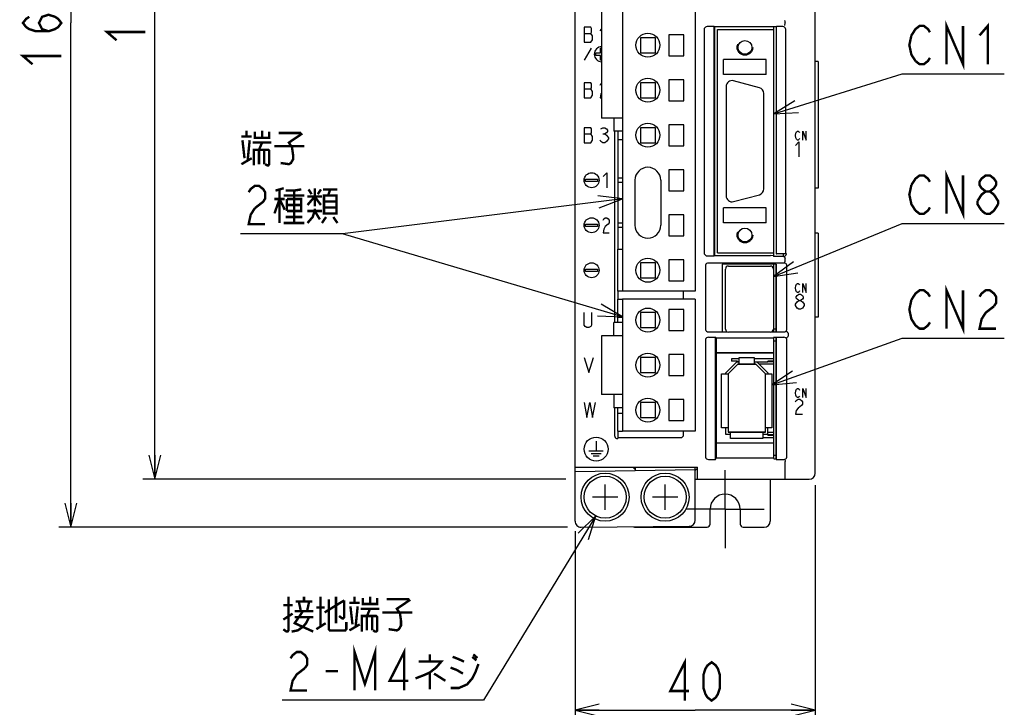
# Model space of a CAD drawing. Extents: x 0 to 840, y 0 to 594.
# Tile 4 of 21: x 327 to 492, y 242 to 357. Entities that reach past the tile are written whole.
import ezdxf

# ---------------------------------------------------------------- set-up
doc = ezdxf.new("R2010")
doc.units = 0
doc.header["$LTSCALE"] = 46.2
doc.linetypes.add('CENTER', pattern=[0.6, 0.375, -0.075, 0.075, -0.075])
doc.linetypes.add('HIDDEN', pattern=[0.2, 0.1, -0.1])
doc.layers.get('0').update_dxf_attribs({"linetype": 'CONTINUOUS'})
for name, color, linetype in [('ALL_AXIS', 7, 'CONTINUOUS'), ('ALL_CURVE', 7, 'CONTINUOUS'), ('ALL_DIM', 7, 'CONTINUOUS'), ('ALL_FEATURES', 7, 'CONTINUOUS'), ('ALL_NOTE', 7, 'CONTINUOUS'), ('DEFAULT_2', 8, 'HIDDEN')]:
    doc.layers.add(name, color=color, linetype=linetype)
doc.dimstyles.get("Standard").update_dxf_attribs({"dimtxt": 2.5, "dimasz": 2.5, "dimexe": 1.25, "dimexo": 0.625, "dimtad": 1, "dimcen": 2.5, "dimazin": 3, "dimtfac": 1, "dimtmove": 0, "dimatfit": 3})

# ---------------------------------------------------------------- blocks, each defined once
blk = doc.blocks.new('_OPEN')
at = {"color": 0, "linetype": 'BYBLOCK'}
for p, q in [((0, 0), (-1, 0.25)), ((-1, -0.25), (0, 0)), ((-1, 0), (0, 0))]:
    blk.add_line(p, q, dxfattribs=at)
blk = doc.blocks.new('*D2')
at = {"layer": 'ALL_DIM', "color": 2, "linetype": 'CONTINUOUS'}
for p, q in [((419.24, 440), (334, 440)), ((336, 440), (336, 356)), ((336, 272), (336, 356)), ((418.73, 272), (334, 272))]:
    blk.add_line(p, q, dxfattribs=at)
at = {"layer": 'ALL_DIM', "color": 2, "linetype": 'CONTINUOUS', "xscale": 4, "yscale": 4, "zscale": 4}
for p, rotation in [((336, 440), 90), ((336, 272), 270)]:
    blk.add_blockref('_OPEN', p, dxfattribs=dict(at, rotation=rotation))
blk = doc.blocks.new('*D3')
at = {"layer": 'ALL_DIM', "color": 2, "linetype": 'CONTINUOUS'}
for p, q in [((418.94, 440), (348, 440)), ((350, 440), (350, 360)), ((350, 280), (350, 360)), ((418.44, 280), (348, 280))]:
    blk.add_line(p, q, dxfattribs=at)
at = {"layer": 'ALL_DIM', "color": 2, "linetype": 'CONTINUOUS', "xscale": 4, "yscale": 4, "zscale": 4}
for p, rotation in [((350, 440), 90), ((350, 280), 270)]:
    blk.add_blockref('_OPEN', p, dxfattribs=dict(at, rotation=rotation))
blk = doc.blocks.new('*D4')
at = {"layer": 'ALL_DIM', "color": 2, "linetype": 'CONTINUOUS'}
for p, q in [((460, 279), (460, 239.5)), ((420, 271.35), (420, 239.5)), ((420, 241.5), (440, 241.5)), ((460, 241.5), (440, 241.5))]:
    blk.add_line(p, q, dxfattribs=at)
at = {"layer": 'ALL_DIM', "color": 2, "linetype": 'CONTINUOUS', "xscale": 4, "yscale": 4, "zscale": 4, "rotation": 180}
blk.add_blockref('_OPEN', (420, 241.5), dxfattribs=at)
at = {"layer": 'ALL_DIM', "color": 2, "linetype": 'CONTINUOUS', "xscale": 4, "yscale": 4, "zscale": 4}
blk.add_blockref('_OPEN', (460, 241.5), dxfattribs=at)

msp = doc.modelspace()

# ---------------------------------------------------------------- linework, layer by layer
at = {"color": 7, "linetype": 'CONTINUOUS'}
for p, q in [((427.1, 336.6), (427.1, 318.3)), ((427.1, 311.3), (427.1, 310)), ((447.35, 300.05), (446.08, 300.05)), ((453.1, 300.05), (449.85, 300.05)), ((453.1, 299.65), (452.1, 299.65)), ((453.1, 299.55), (452.1, 299.55)), ((427.1, 288), (427.1, 286.755)), ((452.1, 287.45), (453.1, 287.45)), ((452.1, 287.35), (453.1, 287.35)), ((451.3, 286.95), (453.1, 286.95))]:
    msp.add_line(p, q, dxfattribs=at)
at = {"layer": 'ALL_AXIS', "color": 7, "linetype": 'CONTINUOUS'}
for p, q in [((427.875, 393.3), (427.875, 311.3)), ((440.025, 388.1), (440.025, 311.3)), ((424.425, 364.45), (424.425, 340.15)), ((453.1, 354.9), (453.1, 355.36)), ((435.625, 354.05), (435.625, 350.55)), ((438.125, 354.05), (435.625, 354.05)), ((438.125, 350.55), (438.125, 354.05)), ((435.625, 350.55), (438.125, 350.55)), ((435.625, 346.55), (435.625, 343.05)), ((438.125, 346.55), (435.625, 346.55)), ((438.125, 343.05), (438.125, 346.55)), ((450.709, 345.214), (446.409, 346.366)), ((445.15, 345.4), (445.15, 327.2)), ((435.625, 343.05), (438.125, 343.05)), ((451.45, 328.352), (451.45, 344.248)), ((427.875, 340.15), (424.425, 340.15)), ((438.125, 339.05), (435.625, 339.05)), ((435.625, 339.05), (435.625, 335.55)), ((438.125, 335.55), (438.125, 339.05)), ((435.625, 335.55), (438.125, 335.55)), ((438.125, 331.55), (435.625, 331.55)), ((435.625, 331.55), (435.625, 328.05)), ((438.125, 328.05), (438.125, 331.55)), ((435.625, 328.05), (438.125, 328.05)), ((446.409, 326.234), (450.709, 327.386)), ((438.125, 324.05), (435.625, 324.05)), ((435.625, 324.05), (435.625, 320.55)), ((438.125, 320.55), (438.125, 324.05)), ((435.625, 320.55), (438.125, 320.55)), ((453.1, 317.1), (453.1, 317.7)), ((454.7, 317.1), (454.7, 317.544)), ((438.125, 316.55), (435.625, 316.55)), ((435.625, 316.55), (435.625, 313.05)), ((438.125, 313.05), (438.125, 316.55)), ((445.05, 305), (445.05, 315)), ((445.55, 315.5), (452.55, 315.5)), ((453.05, 315), (453.05, 305)), ((453.1, 304.55), (453.1, 315.8)), ((453.1, 314.905), (453.05, 314.905)), ((435.625, 313.05), (438.125, 313.05)), ((440.025, 311.3), (427.875, 311.3)), ((440.025, 310), (427.875, 310)), ((427.875, 310), (427.875, 288)), ((440.025, 310), (440.025, 288)), ((433.375, 307.75), (430.875, 307.75)), ((430.875, 307.75), (430.875, 305.25)), ((433.375, 305.25), (433.375, 307.75)), ((438.125, 308.25), (435.625, 308.25)), ((435.625, 308.25), (435.625, 304.75)), ((438.125, 304.75), (438.125, 308.25)), ((430.875, 305.25), (433.375, 305.25)), ((427.875, 303.9), (424.425, 303.9)), ((424.425, 303.9), (424.425, 294.1)), ((435.625, 304.75), (438.125, 304.75)), ((452.55, 304.5), (445.55, 304.5)), ((453.1, 305.095), (453.05, 305.095)), ((453.1, 305.05), (453.5, 305.05)), ((453.1, 284), (453.1, 303.602)), ((453.1, 303.05), (453.5, 303.05)), ((438.125, 300.75), (435.625, 300.75)), ((435.625, 300.75), (435.625, 297.25)), ((438.125, 297.25), (438.125, 300.75)), ((435.625, 297.25), (438.125, 297.25)), ((427.875, 294.1), (424.425, 294.1)), ((438.125, 293.25), (435.625, 293.25)), ((435.625, 293.25), (435.625, 289.75)), ((438.125, 289.75), (438.125, 293.25)), ((435.625, 289.75), (438.125, 289.75)), ((440.025, 288), (427.875, 288)), ((453.1, 284), (453.5, 284))]:
    msp.add_line(p, q, dxfattribs=at)
at = {"layer": 'ALL_AXIS', "color": 7, "linetype": 'CENTER'}
for q in [(445, 281.5), (438.5, 275), (451.5, 275), (445, 268.5)]:
    msp.add_line((445, 275), q, dxfattribs=at)
at = {"layer": 'ALL_AXIS', "color": 7, "linetype": 'CONTINUOUS'}
for centre, radius in [((432.125, 352.3), 2), ((432.125, 344.8), 2), ((432.125, 337.3), 2), ((432.125, 314.8), 2), ((432.125, 306.5), 2), ((432.125, 299), 2), ((432.125, 291.5), 2), ((425, 277), 4), ((435, 277), 4), ((425, 277), 3.5), ((435, 277), 3.5)]:
    msp.add_circle(centre, radius, dxfattribs=at)
for centre, radius, start, end in [((446.15, 345.4), 1, 75, 180), ((450.45, 344.248), 1, 0, 75), ((450.45, 328.352), 1, 285, 360), ((446.15, 327.2), 1, 180, 285), ((445.55, 315), 0.5, 90, 180), ((452.55, 315), 0.5, 0, 90), ((445.55, 305), 0.5, 180, 270), ((452.55, 305), 0.5, 270, 360)]:
    msp.add_arc(centre, radius, start, end, dxfattribs=at)
at = {"layer": 'ALL_CURVE', "color": 4, "linetype": 'CONTINUOUS'}
for p, q in [((421.5, 355.3), (421.5, 352.8)), ((422.594, 355.3), (421.5, 355.3)), ((422.75, 355.092), (422.594, 355.3)), ((422.594, 354.258), (422.75, 354.467)), ((422.75, 354.467), (422.75, 355.092)), ((424.156, 354.675), (424.425, 354.944)), ((421.5, 354.258), (422.594, 354.258)), ((421.5, 352.8), (422.594, 352.8)), ((422.906, 353.842), (422.594, 354.258)), ((422.594, 352.8), (422.906, 353.217)), ((422.906, 353.217), (422.906, 353.842)), ((422.655, 351.8), (421.5, 349.8)), ((424.25, 351), (424.25, 351.8)), ((424.25, 351.8), (424.425, 351.8)), ((423.45, 350.6), (423.45, 351)), ((423.45, 351), (424.25, 351)), ((424.25, 350.6), (423.45, 350.6)), ((424.25, 349.8), (424.25, 350.6)), ((424.425, 349.8), (424.25, 349.8)), ((421.5, 346.05), (421.5, 343.55)), ((422.594, 346.05), (421.5, 346.05)), ((421.5, 345.008), (422.594, 345.008)), ((422.75, 345.842), (422.594, 346.05)), ((422.594, 345.008), (422.75, 345.217)), ((422.906, 344.592), (422.594, 345.008)), ((422.75, 345.217), (422.75, 345.842)), ((422.906, 343.967), (422.906, 344.592)), ((424.156, 345.633), (424.312, 345.842)), ((424.312, 345.842), (424.425, 345.917)), ((421.5, 343.55), (422.594, 343.55)), ((422.594, 343.55), (422.906, 343.967)), ((424.312, 344.175), (424.156, 343.55)), ((424.156, 343.55), (424.425, 343.55)), ((424.425, 344.325), (424.312, 344.175)), ((421.5, 338.55), (421.5, 336.05)), ((422.594, 338.55), (421.5, 338.55)), ((422.75, 338.342), (422.594, 338.55)), ((422.75, 337.717), (422.75, 338.342)), ((424.312, 338.342), (424.625, 338.55)), ((424.625, 338.55), (424.938, 338.55)), ((424.938, 338.55), (425.25, 338.342)), ((425.25, 338.342), (425.406, 338.133)), ((425.406, 338.133), (425.406, 337.925)), ((456.914, 337.875), (457.053, 338)), ((457.053, 338), (457.193, 338)), ((457.193, 338), (457.332, 337.875)), ((457.959, 338), (458.516, 336.5)), ((457.959, 336.5), (457.959, 338)), ((458.516, 336.5), (458.516, 338)), ((421.5, 337.508), (422.594, 337.508)), ((422.594, 337.508), (422.75, 337.717)), ((422.906, 337.092), (422.594, 337.508)), ((422.594, 336.05), (422.906, 336.467)), ((422.906, 336.467), (422.906, 337.092)), ((424.312, 336.258), (424.156, 336.467)), ((424.625, 337.508), (424.938, 337.508)), ((425.25, 337.717), (424.938, 337.508)), ((424.938, 337.508), (425.25, 337.3)), ((425.406, 337.925), (425.25, 337.717)), ((425.25, 337.3), (425.562, 336.883)), ((425.562, 336.675), (425.25, 336.258)), ((425.562, 336.883), (425.562, 336.675)), ((456.705, 337.25), (456.775, 337.625)), ((456.775, 336.875), (456.705, 337.25)), ((456.775, 337.625), (456.914, 337.875)), ((456.914, 336.625), (456.775, 336.875)), ((457.053, 336.5), (456.914, 336.625)), ((457.193, 336.5), (457.053, 336.5)), ((457.332, 336.625), (457.193, 336.5)), ((457.332, 337.875), (457.402, 337.75)), ((457.402, 336.75), (457.332, 336.625)), ((421.5, 336.05), (422.594, 336.05)), ((424.625, 336.05), (424.312, 336.258)), ((424.938, 336.05), (424.625, 336.05)), ((425.25, 336.258), (424.938, 336.05)), ((456.705, 335.575), (457.286, 336.2)), ((457.286, 336.2), (457.286, 333.7)), ((421.75, 329.6), (421.75, 330)), ((421.75, 330), (423.75, 330)), ((423.75, 330), (423.75, 329.6)), ((424.65, 330.425), (425.275, 331.05)), ((425.275, 331.05), (425.275, 328.55)), ((423.75, 329.6), (421.75, 329.6)), ((424.65, 323.133), (424.775, 323.342)), ((424.775, 323.342), (425.025, 323.55)), ((425.025, 323.55), (425.275, 323.55)), ((425.275, 323.55), (425.525, 323.342)), ((425.525, 323.342), (425.65, 323.133)), ((421.75, 322.5), (423.75, 322.5)), ((421.75, 322.1), (421.75, 322.5)), ((423.75, 322.1), (421.75, 322.1)), ((423.75, 322.5), (423.75, 322.1)), ((424.775, 321.675), (424.65, 321.05)), ((425.025, 322.092), (424.775, 321.675)), ((425.525, 322.508), (425.025, 322.092)), ((425.65, 322.717), (425.525, 322.508)), ((425.65, 323.133), (425.65, 322.717)), ((424.65, 321.05), (425.65, 321.05)), ((421.75, 315), (423.75, 315)), ((421.75, 314.6), (421.75, 315)), ((423.75, 315), (423.75, 314.6)), ((423.75, 314.6), (421.75, 314.6)), ((456.705, 311.85), (456.775, 312.225)), ((456.775, 311.475), (456.705, 311.85)), ((456.775, 312.225), (456.914, 312.475)), ((456.914, 312.475), (457.053, 312.6)), ((457.053, 312.6), (457.193, 312.6)), ((457.193, 312.6), (457.332, 312.475)), ((457.332, 312.475), (457.402, 312.35)), ((457.959, 312.6), (458.516, 311.1)), ((457.959, 311.1), (457.959, 312.6)), ((458.516, 311.1), (458.516, 312.6)), ((456.914, 311.225), (456.775, 311.475)), ((456.85, 310.383), (456.995, 310.592)), ((456.85, 310.175), (456.85, 310.383)), ((456.995, 309.967), (456.85, 310.175)), ((457.053, 311.1), (456.914, 311.225)), ((456.995, 310.592), (457.286, 310.8)), ((457.193, 311.1), (457.053, 311.1)), ((457.332, 311.225), (457.193, 311.1)), ((457.286, 310.8), (457.576, 310.8)), ((457.402, 311.35), (457.332, 311.225)), ((457.576, 310.8), (457.866, 310.592)), ((457.866, 310.592), (458.011, 310.383)), ((458.011, 310.175), (457.866, 309.967)), ((458.011, 310.383), (458.011, 310.175)), ((456.705, 309.133), (456.995, 309.55)), ((456.705, 308.925), (456.705, 309.133)), ((456.995, 308.508), (456.705, 308.925)), ((457.286, 309.758), (456.995, 309.967)), ((456.995, 309.55), (457.286, 309.758)), ((457.286, 308.3), (456.995, 308.508)), ((457.286, 309.758), (457.576, 309.758)), ((457.866, 309.967), (457.576, 309.758)), ((457.576, 309.758), (457.866, 309.55)), ((457.866, 308.508), (457.576, 308.3)), ((457.866, 309.55), (458.156, 309.133)), ((458.156, 308.925), (457.866, 308.508)), ((458.156, 309.133), (458.156, 308.925)), ((421.5, 305.667), (421.5, 307.75)), ((422.75, 307.75), (422.75, 305.667)), ((457.576, 308.3), (457.286, 308.3)), ((421.656, 305.458), (421.5, 305.667)), ((421.969, 305.25), (421.656, 305.458)), ((422.281, 305.25), (421.969, 305.25)), ((422.594, 305.458), (422.281, 305.25)), ((422.75, 305.667), (422.594, 305.458)), ((421.5, 300.25), (422.281, 297.75)), ((422.281, 297.75), (423.062, 300.25)), ((456.705, 294.35), (456.775, 294.725)), ((456.775, 293.975), (456.705, 294.35)), ((456.775, 294.725), (456.914, 294.975)), ((456.914, 293.725), (456.775, 293.975)), ((456.914, 294.975), (457.053, 295.1)), ((457.053, 293.6), (456.914, 293.725)), ((457.053, 295.1), (457.193, 295.1)), ((457.193, 295.1), (457.332, 294.975)), ((457.332, 293.725), (457.193, 293.6)), ((457.332, 294.975), (457.402, 294.85)), ((457.402, 293.85), (457.332, 293.725)), ((457.959, 295.1), (458.516, 293.6)), ((457.959, 293.6), (457.959, 295.1)), ((458.516, 293.6), (458.516, 295.1)), ((421.5, 292.75), (421.969, 290.25)), ((421.969, 290.25), (422.438, 292.75)), ((422.438, 292.75), (422.906, 290.25)), ((422.906, 290.25), (423.375, 292.75)), ((456.705, 292.883), (456.85, 293.092)), ((456.85, 293.092), (457.14, 293.3)), ((457.193, 293.6), (457.053, 293.6)), ((457.14, 293.3), (457.431, 293.3)), ((457.721, 292.258), (457.14, 291.842)), ((457.431, 293.3), (457.721, 293.092)), ((457.721, 293.092), (457.866, 292.883)), ((457.866, 292.467), (457.721, 292.258)), ((457.866, 292.883), (457.866, 292.467)), ((456.85, 291.425), (456.705, 290.8)), ((456.705, 290.8), (457.866, 290.8)), ((457.14, 291.842), (456.85, 291.425)), ((423.5, 286.3), (423.5, 284.7)), ((422.3, 284.7), (424.7, 284.7)), ((422.65, 284.3), (424.35, 284.3)), ((423, 283.9), (424, 283.9))]:
    msp.add_line(p, q, dxfattribs=at)
at = {"layer": 'ALL_CURVE', "color": 40, "linetype": 'CONTINUOUS'}
for p, q in [((445.5, 297.55), (447.1, 299.15)), ((447.1, 299.15), (450.1, 299.15)), ((450.1, 299.15), (451.7, 297.55)), ((445.5, 297.55), (445.5, 287.85)), ((451.7, 287.85), (451.7, 297.55)), ((451.7, 287.85), (445.5, 287.85)), ((425, 274.9), (425, 279.1)), ((435, 274.9), (435, 279.1)), ((427.1, 277), (422.9, 277)), ((437.1, 277), (432.9, 277))]:
    msp.add_line(p, q, dxfattribs=at)
at = {"layer": 'ALL_CURVE', "color": 4, "linetype": 'CONTINUOUS'}
for centre, radius in [((422.75, 329.8), 1.25), ((422.75, 322.3), 1.25), ((422.75, 314.8), 1.25), ((423.5, 285), 2)]:
    msp.add_circle(centre, radius, dxfattribs=at)
msp.add_arc((424.45, 350.8), 1.25, 91.146, 268.854, dxfattribs=at)
at = {"layer": 'ALL_DIM', "color": 2, "linetype": 'CONTINUOUS', "const_width": 0.4}
for points in [[(332.267, 354.624), (331.2, 354.968), (330.667, 356), (331.2, 357.032), (332.267, 357.376), (333.333, 357.032), (333.867, 356.688), (334.4, 356), (333.867, 355.312), (333.333, 354.968), (332.267, 354.624), (330.133, 354.624), (329.067, 354.968), (328.533, 355.312), (328, 356), (328.533, 356.688), (329.067, 357.032)], [(343.6, 353.12), (342, 354.496), (348.4, 354.496)], [(329.6, 349.12), (328, 350.496), (334.4, 350.496)], [(438.28, 243.1), (438.28, 249.5), (435.872, 244.7), (438.968, 244.7)], [(442.752, 243.1), (442.064, 243.633), (441.72, 244.167), (441.376, 245.233), (441.376, 247.367), (441.72, 248.433), (442.064, 248.967), (442.752, 249.5), (443.44, 248.967), (443.784, 248.433), (444.128, 247.367), (444.128, 245.233), (443.784, 244.167), (443.44, 243.633), (442.752, 243.1)]]:
    msp.add_lwpolyline(points, dxfattribs=at)
at = {"layer": 'ALL_FEATURES', "color": 7, "linetype": 'CONTINUOUS'}
for p, q in [((420, 273.009), (420, 439)), ((460, 281), (460, 439)), ((455, 355.883), (455, 356.117)), ((441.5, 354.9), (441.5, 317.7)), ((443.148, 355.4), (442, 355.4)), ((443.148, 317.2), (443.148, 355.4)), ((443.148, 355.4), (443.2, 355.36)), ((443.2, 355.36), (443.2, 317.24)), ((453.5, 355.36), (443.2, 355.36)), ((443.7, 317.7), (443.7, 354.9)), ((443.7, 354.9), (453.1, 354.9)), ((453.1, 317.7), (453.1, 354.9)), ((453.5, 355.36), (453.552, 355.4)), ((453.5, 355.36), (453.5, 317.561)), ((454.6, 355.4), (453.552, 355.4)), ((453.552, 317.544), (453.552, 355.4)), ((455.1, 317.544), (455.1, 354.9)), ((430.875, 353.55), (430.875, 351.05)), ((433.375, 353.55), (430.875, 353.55)), ((433.375, 351.05), (433.375, 353.55)), ((430.875, 351.05), (433.375, 351.05)), ((451.85, 349.9), (444.75, 349.9)), ((444.75, 347.4), (444.75, 349.9)), ((451.85, 347.4), (451.85, 349.9)), ((460.5, 349.6), (460, 349.6)), ((460.5, 349.6), (460.5, 328.5)), ((451.85, 347.4), (444.75, 347.4)), ((430.875, 346.05), (430.875, 343.55)), ((433.375, 346.05), (430.875, 346.05)), ((433.375, 343.55), (433.375, 346.05)), ((430.875, 343.55), (433.375, 343.55)), ((426.435, 340.15), (426.435, 337.95)), ((427.875, 337.95), (426.435, 337.95)), ((426.57, 337.95), (426.57, 306.1)), ((427.1, 337.95), (427.1, 336.6)), ((430.875, 338.55), (430.875, 336.05)), ((433.375, 338.55), (430.875, 338.55)), ((433.375, 336.05), (433.375, 338.55)), ((427.1, 336.6), (427.875, 336.6)), ((430.875, 336.05), (433.375, 336.05)), ((427.875, 330.12), (427.1, 330.12)), ((429.975, 329.8), (429.975, 322.3)), ((434.275, 329.8), (434.275, 322.3)), ((427.1, 329.48), (427.875, 329.48)), ((460.5, 328.5), (460, 328.5)), ((451.85, 325.2), (444.75, 325.2)), ((444.75, 322.7), (444.75, 325.2)), ((451.85, 322.7), (451.85, 325.2)), ((427.875, 322.62), (427.1, 322.62)), ((427.1, 321.98), (427.875, 321.98)), ((451.85, 322.7), (444.75, 322.7)), ((460.5, 321), (460, 321)), ((460.5, 321), (460.5, 307)), ((427.1, 318.3), (427.875, 318.3)), ((427.1, 311.3), (427.1, 318.3)), ((442, 317.2), (443.148, 317.2)), ((443.148, 317.2), (443.2, 317.24)), ((443.2, 317.24), (452.539, 317.24)), ((443.7, 317.7), (453.1, 317.7)), ((453.048, 317.22), (452.539, 317.24)), ((453.048, 317.22), (453.1, 317.1)), ((454.7, 317.1), (453.1, 317.1)), ((453.5, 317.561), (453.552, 317.544)), ((455.1, 317.544), (453.552, 317.544)), ((455, 316.466), (455, 316.717)), ((455.1, 317.544), (455.2, 317.5)), ((455.2, 317.5), (455.2, 317.6)), ((433.375, 316.05), (430.875, 316.05)), ((430.875, 316.05), (430.875, 313.55)), ((433.375, 313.55), (433.375, 316.05)), ((441.7, 315.504), (441.7, 305.031)), ((454.804, 316), (442.196, 316)), ((453.517, 315.817), (444.483, 315.817)), ((444.483, 315.817), (444.5, 315.8)), ((444.483, 315.817), (444.483, 304.533)), ((453.5, 315.8), (444.5, 315.8)), ((444.5, 315.8), (444.5, 304.55)), ((453.517, 315.817), (453.5, 315.8)), ((453.5, 304.55), (453.5, 315.8)), ((453.517, 315.817), (453.517, 304.533)), ((455.3, 305.031), (455.3, 315.504)), ((430.875, 313.55), (433.375, 313.55)), ((453.1, 313.735), (453.05, 313.735)), ((453.1, 312.855), (453.05, 312.855)), ((427.875, 311.3), (427.1, 311.3)), ((438.082, 310), (438.082, 311.3)), ((453.1, 310.32), (453.05, 310.32)), ((427.1, 310), (427.875, 310)), ((427.1, 306.1), (427.1, 310)), ((453.1, 309.68), (453.05, 309.68)), ((427.1, 307), (427.875, 307)), ((453.1, 307.145), (453.05, 307.145)), ((460.5, 307), (460, 307)), ((427.875, 306.1), (426.435, 306.1)), ((426.435, 303.9), (426.435, 306.1)), ((453.1, 306.265), (453.05, 306.265)), ((442.203, 304.533), (444.483, 304.533)), ((442.203, 303.637), (443.413, 303.637)), ((443.413, 303.637), (443.483, 303.567)), ((443.413, 283.3), (443.413, 303.637)), ((443.483, 303.567), (453.048, 303.567)), ((443.483, 303.567), (443.483, 301.067)), ((444.483, 304.533), (444.5, 304.55)), ((444.5, 304.55), (445.363, 304.55)), ((452.737, 304.55), (453.5, 304.55)), ((453.048, 303.567), (453.083, 303.602)), ((453.048, 303.567), (453.048, 301.067)), ((453.483, 303.602), (453.083, 303.602)), ((453.483, 303.602), (453.517, 303.637)), ((453.517, 304.533), (453.5, 304.55)), ((453.5, 303.62), (453.5, 283.367)), ((453.517, 304.533), (454.797, 304.533)), ((453.517, 303.637), (454.797, 303.637)), ((453.517, 283.3), (453.517, 303.637)), ((455.475, 304.337), (455.475, 303.833)), ((441.7, 303.138), (441.7, 283.797)), ((455.3, 283.797), (455.3, 303.138)), ((433.375, 300.25), (430.875, 300.25)), ((430.875, 300.25), (430.875, 297.75)), ((433.375, 297.75), (433.375, 300.25)), ((443.483, 301.067), (453.048, 301.067)), ((443.483, 301.067), (443.5, 301.05)), ((453.03, 301.05), (443.5, 301.05)), ((443.5, 301.05), (443.5, 286.05)), ((447.35, 300.25), (449.85, 300.25)), ((447.35, 299.15), (447.35, 300.25)), ((449.85, 300.25), (449.85, 299.15)), ((453.03, 301.05), (453.048, 301.067)), ((445.1, 297.716), (446.934, 299.55)), ((447.1, 299.15), (445.5, 297.55)), ((446.08, 300.05), (446.08, 299.65)), ((447.08, 299.65), (446.08, 299.65)), ((446.934, 299.55), (447.35, 299.55)), ((447.08, 299.65), (447.08, 299.55)), ((450.1, 299.15), (447.1, 299.15)), ((449.85, 299.55), (452.1, 299.55)), ((451.7, 297.55), (450.1, 299.15)), ((450.266, 299.55), (452.1, 297.716)), ((453.1, 299.15), (450.666, 299.15)), ((452.1, 299.55), (452.1, 299.65)), ((430.875, 297.75), (433.375, 297.75)), ((444.4, 297.55), (445.5, 297.55)), ((444.4, 288.55), (444.4, 297.55)), ((445.1, 297.55), (445.1, 297.716)), ((445.5, 297.55), (445.5, 287.85)), ((451.7, 297.55), (452.8, 297.55)), ((451.7, 287.85), (451.7, 297.55)), ((452.1, 297.716), (452.1, 297.55)), ((452.8, 297.55), (452.8, 288.55)), ((426.435, 294.1), (426.435, 291.9)), ((433.375, 292.75), (430.875, 292.75)), ((430.875, 292.75), (430.875, 290.25)), ((433.375, 290.25), (433.375, 292.75)), ((427.875, 291.9), (426.435, 291.9)), ((426.57, 291.9), (426.57, 287.254)), ((427.1, 288), (427.1, 291.9)), ((427.1, 291), (427.875, 291)), ((430.875, 290.25), (433.375, 290.25)), ((427.1, 288), (427.875, 288)), ((438.082, 287.418), (438.082, 288)), ((445.5, 288.55), (444.4, 288.55)), ((445.1, 287.45), (445.1, 288.55)), ((445.9, 287.45), (445.1, 287.45)), ((445.5, 287.85), (451.7, 287.85)), ((445.9, 286.75), (445.9, 287.85)), ((451.3, 287.85), (451.3, 286.75)), ((452.1, 287.45), (451.3, 287.45)), ((452.8, 288.55), (451.7, 288.55)), ((452.1, 287.35), (452.1, 288.55)), ((452.1, 287.85), (453.1, 287.85)), ((427.07, 286.755), (427.1, 286.755)), ((427.179, 286.918), (427.1, 286.755)), ((427.179, 286.918), (437.582, 286.918)), ((443.483, 286.033), (443.5, 286.05)), ((443.483, 286.033), (453.048, 286.033)), ((443.483, 286.033), (443.483, 283.567)), ((443.5, 286.05), (453.03, 286.05)), ((451.3, 286.75), (445.9, 286.75)), ((453.03, 286.05), (453.048, 286.033)), ((453.048, 286.033), (453.048, 283.567)), ((442.2, 283.3), (443.413, 283.3)), ((443.413, 283.3), (443.483, 283.567)), ((443.483, 283.567), (453.048, 283.567)), ((453.1, 283.367), (453.048, 283.567)), ((453.1, 283.367), (453.5, 283.367)), ((453.5, 283.367), (453.517, 283.3)), ((453.517, 283.3), (454.8, 283.3)), ((455, 280), (455, 282.919)), ((420, 282), (440.388, 282)), ((420, 281.251), (440, 281.6)), ((430, 281.587), (429.594, 282)), ((430, 282), (430, 281.425)), ((440, 273.166), (440, 282)), ((440.388, 281.843), (440, 281.448)), ((440.388, 280), (440.388, 282)), ((440, 280), (459, 280)), ((452.5, 280), (452.5, 273)), ((442.5, 272.5), (442.5, 275)), ((447.5, 275), (447.5, 272.5)), ((421.009, 272.009), (439.009, 272.166)), ((430.1, 272), (442, 272)), ((439, 272.166), (439, 272)), ((448, 272), (451.5, 272))]:
    msp.add_line(p, q, dxfattribs=at)
for points in [[(454.885, 356.421), (454.91, 356.399), (454.94, 356.34), (454.971, 356.249), (454.998, 356.139)], [(455, 356.117), (455, 356.125), (454.999, 356.132), (454.998, 356.139)], [(442, 355.4), (441.845, 355.376), (441.706, 355.305), (441.595, 355.194), (441.524, 355.055), (441.5, 354.9)], [(455.1, 354.9), (455.076, 355.055), (455.005, 355.194), (454.894, 355.305), (454.755, 355.376), (454.6, 355.4)], [(454.885, 355.579), (454.91, 355.601), (454.94, 355.66), (454.971, 355.751), (454.998, 355.861)], [(454.998, 355.861), (454.999, 355.868), (455, 355.875), (455, 355.883)], [(441.5, 317.7), (441.524, 317.545), (441.595, 317.406), (441.706, 317.295), (441.845, 317.224), (442, 317.2)], [(454.7, 317.1), (454.837, 317.119), (454.962, 317.174), (455.068, 317.261), (455.146, 317.373), (455.195, 317.5)], [(454.885, 317.021), (454.91, 316.999), (454.94, 316.94), (454.971, 316.849), (454.998, 316.739)], [(455, 316.717), (455, 316.725), (454.999, 316.732), (454.998, 316.739)], [(442.196, 316), (442.041, 315.976), (441.903, 315.906), (441.794, 315.797), (441.724, 315.659), (441.7, 315.504)], [(455.3, 315.504), (455.276, 315.659), (455.206, 315.797), (455.097, 315.906), (454.959, 315.976), (454.804, 316)], [(454.942, 316.165), (454.952, 316.176), (454.961, 316.194), (454.97, 316.219)], [(454.97, 316.219), (454.984, 316.287), (454.995, 316.372), (455, 316.466)], [(441.7, 305.031), (441.724, 304.878), (441.795, 304.739), (441.906, 304.629), (442.047, 304.557), (442.203, 304.533)], [(442.203, 303.637), (442.047, 303.613), (441.906, 303.541), (441.795, 303.431), (441.724, 303.292), (441.7, 303.138)], [(454.797, 304.533), (454.953, 304.557), (455.094, 304.629), (455.205, 304.739), (455.276, 304.878), (455.3, 305.031)], [(455.3, 303.138), (455.276, 303.292), (455.205, 303.431), (455.094, 303.541), (454.953, 303.613), (454.797, 303.637)], [(455.238, 304.615), (455.269, 304.601), (455.32, 304.557), (455.385, 304.489), (455.454, 304.405)], [(455.454, 303.765), (455.385, 303.681), (455.32, 303.612), (455.269, 303.569), (455.238, 303.555)], [(455.475, 304.337), (455.472, 304.362), (455.465, 304.385), (455.454, 304.405)], [(455.454, 303.765), (455.465, 303.785), (455.472, 303.808), (455.475, 303.833)], [(426.57, 287.254), (426.594, 287.1), (426.665, 286.96), (426.776, 286.85), (426.915, 286.779), (427.07, 286.755)], [(437.582, 286.918), (437.691, 286.93), (437.796, 286.966), (437.892, 287.026), (437.973, 287.105), (438.033, 287.201), (438.07, 287.308), (438.082, 287.418)], [(441.7, 283.797), (441.724, 283.643), (441.795, 283.505), (441.905, 283.395), (442.044, 283.325), (442.2, 283.3)], [(454.8, 283.3), (454.956, 283.325), (455.095, 283.395), (455.205, 283.505), (455.276, 283.643), (455.3, 283.797)], [(454.942, 283.219), (454.963, 283.191), (454.982, 283.125), (454.995, 283.03), (455, 282.918)]]:
    msp.add_lwpolyline(points, dxfattribs=at)
for centre in [(448.3, 351.93), (448.3, 320.67)]:
    msp.add_circle(centre, 1.154, dxfattribs=at)
for centre, radius, start, end in [((432.125, 329.8), 2.15, 0, 180), ((432.125, 322.3), 2.15, 180, 360), ((459, 281), 1, 270, 360), ((445, 275), 2.5, 0, 180), ((421, 273.009), 1, 180, 270.5), ((439, 273.166), 1, 270.5, 360), ((442, 272.5), 0.5, 270, 360), ((448, 272.5), 0.5, 180, 270), ((451.5, 273), 1, 270, 360), ((430.1, 273), 1, 247.38159, 270)]:
    msp.add_arc(centre, radius, start, end, dxfattribs=at)
at = {"layer": 'ALL_NOTE', "color": 2, "linetype": 'CONTINUOUS'}
for p, q in [((453.1, 340.878), (474.5, 347.521)), ((474.5, 347.521), (475, 347.521)), ((475, 347.521), (491.512, 347.521)), ((427.875, 326.683), (381.244, 320.872)), ((453.05, 313.753), (474.5, 322.605)), ((474.5, 322.605), (475, 322.605)), ((475, 322.605), (491.512, 322.605)), ((380.744, 320.872), (364.232, 320.872)), ((380.744, 320.872), (364.232, 320.872)), ((381.244, 320.872), (380.744, 320.872)), ((381.244, 320.872), (380.744, 320.872)), ((427.875, 307.055), (381.244, 320.872)), ((452.8, 295.69), (474.5, 303.467)), ((474.5, 303.467), (475, 303.467)), ((475, 303.467), (491.512, 303.467)), ((423.437, 273.868), (404.739, 243.202)), ((404.239, 243.202), (371.215, 243.202)), ((404.739, 243.202), (404.239, 243.202))]:
    msp.add_line(p, q, dxfattribs=at)
at = {"layer": 'ALL_NOTE', "color": 2, "linetype": 'CONTINUOUS', "const_width": 0.4}
for points in [[(481.88, 349.121), (481.88, 355.521), (484.632, 349.121), (484.632, 355.521)], [(487.384, 353.921), (488.76, 355.521), (488.76, 349.121)], [(476.032, 353.921), (476.72, 354.988), (477.408, 355.521), (478.096, 355.521), (478.784, 354.988), (479.128, 354.454)], [(476.72, 349.654), (476.032, 350.721), (475.688, 352.321), (476.032, 353.921)], [(479.128, 350.188), (478.784, 349.654), (478.096, 349.121), (477.408, 349.121), (476.72, 349.654)], [(365.264, 337.072), (365.264, 338.072)], [(366.64, 337.872), (366.64, 336.872), (369.048, 336.872), (369.048, 337.872)], [(367.844, 338.072), (367.844, 336.872)], [(364.404, 337.072), (366.124, 337.072)], [(364.576, 336.472), (364.92, 333.472)], [(365.436, 333.072), (365.78, 336.472)], [(370.596, 337.672), (374.208, 337.672), (374.38, 337.472), (372.316, 336.072), (372.832, 335.272), (373.004, 334.072), (373.004, 333.272), (372.66, 332.672), (372.316, 332.472), (370.94, 332.672)], [(366.296, 336.072), (369.392, 336.072)], [(366.468, 332.272), (366.468, 334.872), (368.876, 334.872), (369.048, 334.672), (369.048, 332.472), (368.876, 332.272), (368.704, 332.272), (368.36, 332.472)], [(367.328, 334.872), (367.844, 336.072)], [(367.328, 334.872), (367.328, 332.472)], [(368.188, 334.872), (368.188, 332.472)], [(369.908, 335.472), (374.896, 335.472)], [(364.404, 332.472), (366.124, 333.472)], [(481.88, 324.205), (481.88, 330.605), (484.632, 324.205), (484.632, 330.605)], [(476.032, 329.005), (476.72, 330.072), (477.408, 330.605), (478.096, 330.605), (478.784, 330.072), (479.128, 329.538)], [(488.416, 327.938), (487.728, 328.472), (487.384, 329.005), (487.384, 329.538), (487.728, 330.072), (488.416, 330.605), (489.104, 330.605), (489.792, 330.072), (490.136, 329.538), (490.136, 329.005), (489.792, 328.472), (489.104, 327.938)], [(365.608, 327.805), (365.952, 328.339), (366.64, 328.872), (367.328, 328.872), (368.016, 328.339), (368.36, 327.805), (368.36, 326.739), (368.016, 326.205), (366.64, 325.139)], [(370.08, 328.072), (371.456, 328.472)], [(370.768, 328.272), (370.768, 322.672)], [(371.8, 328.072), (373.176, 328.072), (374.38, 328.272)], [(373.176, 328.072), (373.176, 322.672)], [(376.1, 327.472), (375.584, 328.272)], [(376.616, 328.472), (376.616, 325.472)], [(377.132, 327.472), (377.648, 328.272)], [(377.992, 328.272), (380.4, 328.272)], [(379.196, 328.272), (378.852, 327.272)], [(476.72, 324.738), (476.032, 325.805), (475.688, 327.405), (476.032, 329.005)], [(487.04, 326.338), (487.728, 327.405), (488.416, 327.938), (489.104, 327.938), (489.792, 327.405)], [(369.908, 324.272), (370.768, 326.672), (371.628, 324.872)], [(369.908, 326.672), (371.628, 326.672)], [(371.456, 327.272), (374.896, 327.272)], [(371.972, 326.672), (371.972, 324.672)], [(371.972, 324.672), (374.38, 324.672), (374.38, 326.672), (371.972, 326.672)], [(375.412, 325.672), (376.616, 327.072), (377.648, 325.672)], [(375.412, 327.072), (377.82, 327.072)], [(380.228, 327.272), (378.164, 327.272), (378.164, 324.272), (380.228, 324.272), (380.228, 327.272)], [(378.164, 326.272), (380.228, 326.272)], [(487.728, 324.738), (487.04, 325.805), (487.04, 326.338)], [(489.792, 327.405), (490.48, 326.338), (490.48, 325.805)], [(366.64, 325.139), (365.952, 324.072), (365.608, 322.472), (368.36, 322.472)], [(371.972, 325.672), (374.38, 325.672)], [(376.616, 325.072), (376.616, 324.672), (376.272, 323.672), (375.412, 322.672)], [(375.412, 324.672), (377.82, 324.672)], [(376.616, 324.672), (377.476, 323.272)], [(380.228, 325.272), (378.164, 325.272)], [(479.128, 325.272), (478.784, 324.738), (478.096, 324.205), (477.408, 324.205), (476.72, 324.738)], [(488.416, 324.205), (487.728, 324.738)], [(490.48, 325.805), (489.792, 324.738), (489.104, 324.205), (488.416, 324.205)], [(371.8, 323.672), (374.552, 323.672)], [(378.508, 323.672), (377.82, 322.672)], [(379.712, 323.672), (380.4, 322.672)], [(371.456, 322.672), (374.896, 322.672)], [(481.88, 305.067), (481.88, 311.467), (484.632, 305.067), (484.632, 311.467)], [(479.128, 306.134), (478.784, 305.601), (478.096, 305.067), (477.408, 305.067), (476.72, 305.601), (476.376, 306.134), (476.032, 306.667), (475.688, 308.267), (476.032, 309.867)], [(476.032, 309.867), (476.72, 310.934), (477.408, 311.467), (478.096, 311.467), (478.784, 310.934), (479.128, 310.401)], [(487.384, 310.401), (487.728, 310.934), (488.416, 311.467), (489.104, 311.467), (489.792, 310.934), (490.136, 310.401), (490.136, 309.334), (489.792, 308.801)], [(489.792, 308.801), (488.416, 307.734), (487.728, 306.667), (487.384, 305.067), (490.136, 305.067)], [(372.247, 260.402), (372.247, 254.802), (372.075, 254.602), (371.903, 254.602), (371.387, 255.002)], [(371.387, 259.002), (372.935, 259.002)], [(373.451, 259.602), (376.203, 259.602)], [(374.311, 258.002), (373.967, 259.602)], [(374.827, 259.602), (374.827, 260.402)], [(375.687, 259.602), (375.343, 258.002)], [(377.579, 260.402), (377.579, 255.402)], [(378.267, 257.802), (381.535, 259.802)], [(378.955, 260.002), (378.955, 255.002), (379.127, 254.802), (381.707, 254.802), (381.879, 255.002), (381.879, 256.202)], [(380.159, 260.402), (380.159, 256.002)], [(381.535, 259.802), (381.535, 257.002), (381.363, 256.802), (381.191, 256.802), (380.675, 257.202)], [(382.395, 259.402), (384.115, 259.402)], [(383.255, 259.402), (383.255, 260.402)], [(384.631, 260.202), (384.631, 259.202), (387.039, 259.202), (387.039, 260.202)], [(385.835, 260.402), (385.835, 259.202)], [(388.587, 260.002), (392.199, 260.002), (392.371, 259.802), (390.307, 258.402), (390.823, 257.602), (390.995, 256.402), (390.995, 255.602), (390.651, 255.002), (390.307, 254.802), (388.931, 255.002)], [(371.387, 256.602), (372.935, 257.602)], [(374.655, 258.002), (373.279, 256.002), (376.375, 254.602)], [(373.279, 258.002), (376.375, 258.002)], [(376.891, 258.602), (378.267, 258.602)], [(382.567, 258.802), (382.911, 255.802)], [(383.427, 255.402), (383.771, 258.802)], [(384.287, 258.402), (387.383, 258.402)], [(385.319, 257.202), (385.835, 258.402)], [(387.899, 257.802), (392.887, 257.802)], [(372.763, 254.602), (373.795, 254.802), (374.655, 255.402), (375.171, 256.002), (375.687, 257.002)], [(373.279, 257.002), (376.375, 257.002)], [(376.891, 255.002), (378.439, 256.002)], [(382.395, 254.802), (384.115, 255.802)], [(384.459, 254.602), (384.459, 257.202), (386.867, 257.202), (387.039, 257.002), (387.039, 254.802), (386.867, 254.602), (386.695, 254.602), (386.351, 254.802)], [(385.319, 257.202), (385.319, 254.802)], [(386.179, 257.202), (386.179, 254.802)], [(372.591, 250.135), (372.935, 250.669), (373.623, 251.202), (374.311, 251.202), (374.999, 250.669), (375.343, 250.135), (375.343, 249.069), (374.999, 248.535)], [(383.255, 244.802), (383.255, 251.202), (384.975, 245.869), (386.695, 251.202), (386.695, 244.802)], [(391.511, 244.802), (391.511, 251.202), (389.103, 246.402), (392.199, 246.402)], [(395.811, 250.802), (395.811, 249.602)], [(403.035, 250.802), (403.723, 250.202)], [(393.919, 249.602), (397.703, 249.602), (396.843, 248.602), (395.811, 247.802), (394.951, 247.402), (393.403, 246.802)], [(399.251, 245.202), (400.627, 245.202), (402.003, 245.802), (402.863, 246.802), (403.379, 247.802), (403.895, 249.202)], [(399.595, 250.402), (400.627, 250.002), (401.487, 249.602)], [(402.863, 250.402), (403.551, 249.802)], [(374.999, 248.535), (373.623, 247.469), (372.935, 246.402), (372.591, 244.802), (375.343, 244.802)], [(378.439, 248.002), (380.503, 248.002)], [(395.811, 247.802), (395.811, 245.002)], [(396.499, 247.602), (398.391, 246.402)], [(399.251, 248.602), (400.283, 248.202), (401.315, 247.602)]]:
    msp.add_lwpolyline(points, dxfattribs=at)
at = {"layer": 'ALL_NOTE', "color": 2, "linetype": 'CONTINUOUS'}
for points in [[(456.624, 343.019), (453.1, 340.878), (457.217, 341.109)], [(424.029, 325.196), (427.875, 326.683), (423.782, 327.181)], [(456.366, 316.203), (453.05, 313.753), (457.129, 314.355)], [(423.756, 307.233), (427.875, 307.055), (424.324, 309.15)], [(456.228, 297.981), (452.8, 295.69), (456.903, 296.098)], [(422.209, 269.932), (423.437, 273.868), (420.501, 270.974)]]:
    msp.add_lwpolyline(points, dxfattribs=at)
at = {"layer": 'DEFAULT_2', "color": 8, "linetype": 'HIDDEN'}
for centre in [(448.3, 351.93), (448.3, 320.67)]:
    msp.add_circle(centre, 1.3, dxfattribs=at)

# ---------------------------------------------------------------- dimensions: what is measured, and where the dimension line sits
at = {"layer": 'ALL_DIM', "color": 2, "linetype": 'CONTINUOUS'}
for base, p1, p2, angle, picture, middle in [((336, 272), (420.243, 440), (419.731, 272), 270, '*D2', (336, 347.744)), ((350, 440), (419.435, 280), (419.94, 440), 90, '*D3', (350, 351.744))]:
    dim = msp.add_linear_dim(base=base, p1=p1, p2=p2, angle=angle, dimstyle='Standard', dxfattribs=at)
    dim.commit()
    dim.dimension.update_dxf_attribs({"geometry": picture, "text_midpoint": middle, "dimtype": 128})
dim = msp.add_linear_dim(base=(460, 241.5), p1=(420, 272.351), p2=(460, 280), dimstyle='Standard', dxfattribs=at)
dim.commit()
dim.dimension.update_dxf_attribs({"geometry": '*D4', "text_midpoint": (434.496, 241.5), "dimtype": 128})

doc.saveas('drawing.dxf')
